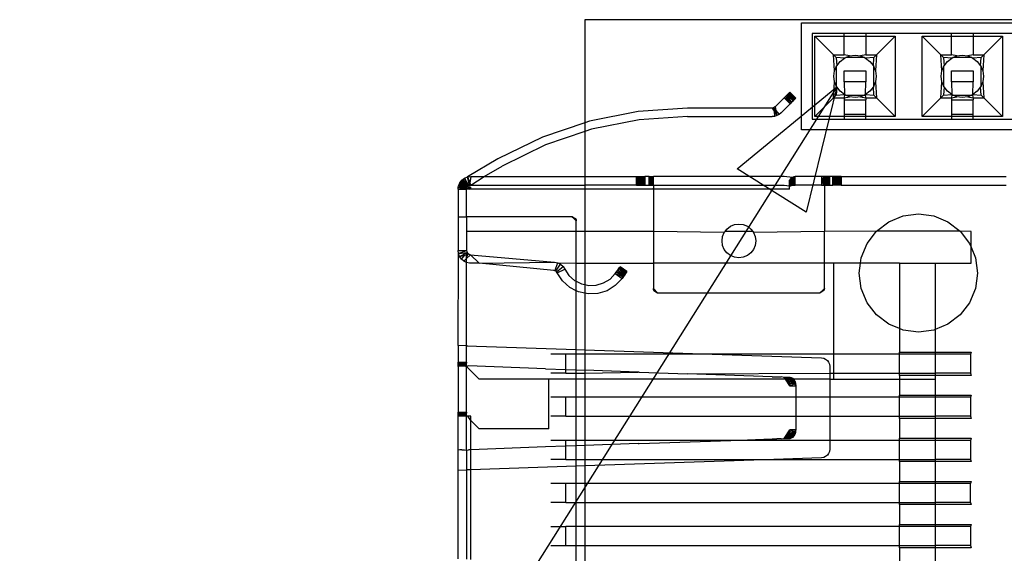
# Model space of a CAD drawing. Extents: x -270 to 272, y -152 to 146.
# Tile 12 of 256: x 3 to 27, y -91 to -79. Entities that reach past the tile are written whole.
import ezdxf

# ---------------------------------------------------------------- set-up
doc = ezdxf.new("R2010")
doc.units = 0
doc.layers.get('0').update_dxf_attribs({"linetype": 'CONTINUOUS'})

msp = doc.modelspace()

# ---------------------------------------------------------------- linework, layer by layer
for p, q in [((41.757, -78.512), (16.757, -78.512)), ((16.757, -78.512), (16.757, -80.949)), ((21.887, -78.582), (37.127, -78.582)), ((21.887, -81.122), (21.887, -78.582)), ((22.141, -78.836), (22.141, -80.868)), ((22.903, -78.836), (22.141, -78.836)), ((22.205, -80.804), (22.205, -78.899)), ((22.205, -78.899), (22.903, -78.899)), ((22.649, -79.344), (22.205, -78.899)), ((23.411, -78.836), (22.903, -78.836)), ((22.903, -78.899), (22.903, -78.836)), ((22.903, -79.344), (22.903, -78.899)), ((22.903, -78.899), (23.411, -78.899)), ((25.443, -78.836), (23.411, -78.836)), ((23.411, -78.836), (23.411, -78.899)), ((23.411, -78.899), (23.411, -79.344)), ((23.411, -78.899), (24.11, -78.899)), ((24.11, -78.899), (23.665, -79.344)), ((24.11, -78.899), (24.11, -80.804)), ((24.745, -80.804), (24.745, -78.899)), ((24.745, -78.899), (25.443, -78.899)), ((25.189, -79.344), (24.745, -78.899)), ((25.951, -78.836), (25.443, -78.836)), ((25.443, -78.899), (25.443, -78.836)), ((25.443, -79.344), (25.443, -78.899)), ((25.443, -78.899), (25.951, -78.899)), ((27.983, -78.836), (25.951, -78.836)), ((25.951, -78.836), (25.951, -78.899)), ((25.951, -78.899), (25.951, -79.344)), ((25.951, -78.899), (26.65, -78.899)), ((26.205, -79.344), (26.65, -78.899)), ((26.65, -78.899), (26.65, -80.804)), ((22.649, -79.344), (22.903, -79.344)), ((22.713, -79.407), (22.649, -79.344)), ((22.674, -79.722), (22.649, -79.344)), ((22.907, -79.419), (22.713, -79.407)), ((22.713, -79.407), (22.724, -79.602)), ((22.724, -79.602), (22.804, -79.498)), ((22.804, -79.498), (22.907, -79.419)), ((23.028, -79.369), (22.903, -79.344)), ((22.907, -79.419), (22.935, -79.407)), ((22.935, -79.407), (23.028, -79.369)), ((23.38, -79.407), (22.935, -79.407)), ((23.028, -79.369), (23.157, -79.352)), ((23.157, -79.352), (23.287, -79.369)), ((23.411, -79.344), (23.287, -79.369)), ((23.287, -79.369), (23.38, -79.407)), ((23.38, -79.407), (23.407, -79.419)), ((23.602, -79.407), (23.407, -79.419)), ((23.407, -79.419), (23.511, -79.498)), ((23.411, -79.344), (23.665, -79.344)), ((23.511, -79.498), (23.59, -79.602)), ((23.59, -79.602), (23.602, -79.407)), ((23.665, -79.344), (23.602, -79.407)), ((23.665, -79.344), (23.64, -79.722)), ((25.189, -79.344), (25.443, -79.344)), ((25.253, -79.407), (25.189, -79.344)), ((25.214, -79.722), (25.189, -79.344)), ((25.447, -79.419), (25.253, -79.407)), ((25.253, -79.407), (25.264, -79.602)), ((25.264, -79.602), (25.344, -79.498)), ((25.344, -79.498), (25.447, -79.419)), ((25.568, -79.369), (25.443, -79.344)), ((25.447, -79.419), (25.475, -79.407)), ((25.475, -79.407), (25.568, -79.369)), ((25.92, -79.407), (25.475, -79.407)), ((25.568, -79.369), (25.697, -79.352)), ((25.697, -79.352), (25.827, -79.369)), ((25.951, -79.344), (25.827, -79.369)), ((25.827, -79.369), (25.92, -79.407)), ((25.92, -79.407), (25.947, -79.419)), ((26.142, -79.407), (25.947, -79.419)), ((25.947, -79.419), (26.051, -79.498)), ((25.951, -79.344), (26.205, -79.344)), ((26.051, -79.498), (26.13, -79.602)), ((26.13, -79.602), (26.142, -79.407)), ((26.142, -79.407), (26.205, -79.344)), ((26.205, -79.344), (26.18, -79.722)), ((22.657, -79.852), (22.674, -79.722)), ((22.674, -79.722), (22.713, -79.629)), ((22.713, -79.629), (22.724, -79.602)), ((22.713, -79.629), (22.713, -80.074)), ((22.903, -79.725), (23.411, -79.725)), ((22.903, -79.979), (22.903, -79.725)), ((23.411, -79.725), (23.411, -79.979)), ((23.59, -79.602), (23.602, -79.629)), ((23.602, -79.629), (23.64, -79.722)), ((23.602, -80.074), (23.602, -79.629)), ((23.64, -79.722), (23.657, -79.852)), ((25.197, -79.852), (25.214, -79.722)), ((25.214, -79.722), (25.253, -79.629)), ((25.253, -79.629), (25.264, -79.602)), ((25.253, -79.629), (25.253, -80.074)), ((25.443, -79.979), (25.443, -79.725)), ((25.443, -79.725), (25.951, -79.725)), ((25.951, -79.725), (25.951, -79.979)), ((26.13, -79.602), (26.142, -79.629)), ((26.142, -79.629), (26.18, -79.722)), ((26.142, -80.074), (26.142, -79.629)), ((26.18, -79.722), (26.197, -79.852)), ((22.674, -79.981), (22.657, -79.852)), ((23.657, -79.852), (23.64, -79.981)), ((25.214, -79.981), (25.197, -79.852)), ((26.197, -79.852), (26.18, -79.981)), ((22.724, -80.102), (-4.416, -123.233)), ((22.649, -80.36), (22.674, -79.981)), ((22.713, -80.074), (22.674, -79.981)), ((22.724, -80.102), (22.713, -80.074)), ((22.724, -80.102), (22.713, -80.296)), ((22.804, -80.205), (22.724, -80.102)), ((23.411, -79.979), (22.903, -79.979)), ((22.903, -79.979), (22.907, -80.285)), ((23.407, -80.285), (23.411, -79.979)), ((23.59, -80.102), (23.511, -80.205)), ((23.602, -80.074), (23.59, -80.102)), ((23.602, -80.296), (23.59, -80.102)), ((23.64, -79.981), (23.602, -80.074)), ((23.64, -79.981), (23.665, -80.36)), ((25.189, -80.36), (25.214, -79.981)), ((25.253, -80.074), (25.214, -79.981)), ((25.264, -80.102), (25.253, -80.074)), ((25.264, -80.102), (25.253, -80.296)), ((25.344, -80.205), (25.264, -80.102)), ((25.951, -79.979), (25.443, -79.979)), ((25.443, -79.979), (25.447, -80.285)), ((25.947, -80.285), (25.951, -79.979)), ((26.13, -80.102), (26.051, -80.205)), ((26.142, -80.074), (26.13, -80.102)), ((26.142, -80.296), (26.13, -80.102)), ((26.18, -79.981), (26.142, -80.074)), ((26.18, -79.981), (26.205, -80.36)), ((21.262, -80.577), (21.479, -80.36)), ((21.616, -80.224), (21.479, -80.36)), ((21.479, -80.36), (21.515, -80.324)), ((21.515, -80.324), (21.479, -80.36)), ((21.515, -80.324), (21.479, -80.36)), ((21.479, -80.36), (21.515, -80.324)), ((21.621, -80.502), (21.479, -80.36)), ((21.656, -80.466), (21.479, -80.36)), ((21.656, -80.466), (21.479, -80.36)), ((21.515, -80.324), (21.548, -80.291)), ((21.548, -80.291), (21.515, -80.324)), ((21.548, -80.291), (21.515, -80.324)), ((21.515, -80.324), (21.548, -80.291)), ((21.656, -80.466), (21.515, -80.324)), ((21.621, -80.502), (21.515, -80.324)), ((21.656, -80.466), (21.515, -80.324)), ((21.656, -80.466), (21.515, -80.324)), ((21.656, -80.466), (21.515, -80.324)), ((21.621, -80.502), (21.515, -80.324)), ((21.548, -80.291), (21.576, -80.263)), ((21.576, -80.263), (21.548, -80.291)), ((21.576, -80.263), (21.548, -80.291)), ((21.548, -80.291), (21.576, -80.263)), ((21.718, -80.405), (21.548, -80.291)), ((21.689, -80.433), (21.548, -80.291)), ((21.656, -80.466), (21.548, -80.291)), ((21.656, -80.466), (21.548, -80.291)), ((21.689, -80.433), (21.548, -80.291)), ((21.718, -80.405), (21.548, -80.291)), ((21.656, -80.466), (21.548, -80.291)), ((21.689, -80.433), (21.548, -80.291)), ((21.718, -80.405), (21.548, -80.291)), ((21.718, -80.405), (21.548, -80.291)), ((21.689, -80.433), (21.548, -80.291)), ((21.656, -80.466), (21.548, -80.291)), ((21.576, -80.263), (21.598, -80.242)), ((21.598, -80.242), (21.576, -80.263)), ((21.598, -80.242), (21.576, -80.263)), ((21.576, -80.263), (21.598, -80.242)), ((21.718, -80.405), (21.576, -80.263)), ((21.718, -80.405), (21.576, -80.263)), ((21.739, -80.383), (21.576, -80.263)), ((21.718, -80.405), (21.576, -80.263)), ((21.739, -80.383), (21.576, -80.263)), ((21.718, -80.405), (21.576, -80.263)), ((21.739, -80.383), (21.598, -80.242)), ((21.718, -80.405), (21.598, -80.242)), ((21.739, -80.383), (21.598, -80.242)), ((21.739, -80.383), (21.598, -80.242)), ((21.739, -80.383), (21.598, -80.242)), ((21.718, -80.405), (21.598, -80.242)), ((21.757, -80.365), (21.611, -80.228)), ((21.753, -80.37), (21.611, -80.228)), ((21.739, -80.383), (21.611, -80.228)), ((21.739, -80.383), (21.611, -80.228)), ((21.753, -80.37), (21.611, -80.228)), ((21.757, -80.365), (21.611, -80.228)), ((21.739, -80.383), (21.611, -80.228)), ((21.753, -80.37), (21.611, -80.228)), ((21.757, -80.365), (21.611, -80.228)), ((21.757, -80.365), (21.611, -80.228)), ((21.753, -80.37), (21.611, -80.228)), ((21.739, -80.383), (21.611, -80.228)), ((21.616, -80.224), (21.757, -80.365)), ((21.621, -80.502), (21.757, -80.365)), ((21.718, -80.405), (21.689, -80.433)), ((21.689, -80.433), (21.718, -80.405)), ((21.689, -80.433), (21.718, -80.405)), ((21.718, -80.405), (21.689, -80.433)), ((21.739, -80.383), (21.718, -80.405)), ((21.718, -80.405), (21.739, -80.383)), ((21.718, -80.405), (21.739, -80.383)), ((21.739, -80.383), (21.718, -80.405)), ((22.205, -80.804), (22.649, -80.36)), ((22.649, -80.36), (22.713, -80.296)), ((22.649, -80.36), (22.903, -80.36)), ((22.713, -80.296), (22.907, -80.285)), ((22.907, -80.285), (22.804, -80.205)), ((22.907, -80.285), (22.903, -80.36)), ((22.903, -80.36), (23.028, -80.335)), ((22.903, -80.36), (22.903, -80.41)), ((22.903, -80.41), (23.411, -80.41)), ((22.903, -80.41), (22.903, -80.752)), ((22.935, -80.296), (22.907, -80.285)), ((23.028, -80.335), (22.935, -80.296)), ((22.935, -80.296), (23.38, -80.296)), ((23.157, -80.352), (23.028, -80.335)), ((23.287, -80.335), (23.157, -80.352)), ((23.38, -80.296), (23.287, -80.335)), ((23.287, -80.335), (23.411, -80.36)), ((23.407, -80.285), (23.38, -80.296)), ((23.511, -80.205), (23.407, -80.285)), ((23.411, -80.36), (23.407, -80.285)), ((23.407, -80.285), (23.602, -80.296)), ((23.411, -80.36), (23.411, -80.41)), ((23.411, -80.36), (23.665, -80.36)), ((23.411, -80.752), (23.411, -80.41)), ((23.602, -80.296), (23.665, -80.36)), ((23.665, -80.36), (24.11, -80.804)), ((24.745, -80.804), (25.189, -80.36)), ((25.189, -80.36), (25.253, -80.296)), ((25.189, -80.36), (25.443, -80.36)), ((25.253, -80.296), (25.447, -80.285)), ((25.447, -80.285), (25.344, -80.205)), ((25.447, -80.285), (25.443, -80.36)), ((25.443, -80.36), (25.568, -80.335)), ((25.443, -80.36), (25.443, -80.41)), ((25.443, -80.41), (25.951, -80.41)), ((25.443, -80.41), (25.443, -80.752)), ((25.475, -80.296), (25.447, -80.285)), ((25.568, -80.335), (25.475, -80.296)), ((25.475, -80.296), (25.92, -80.296)), ((25.697, -80.352), (25.568, -80.335)), ((25.827, -80.335), (25.697, -80.352)), ((25.92, -80.296), (25.827, -80.335)), ((25.827, -80.335), (25.951, -80.36)), ((25.947, -80.285), (25.92, -80.296)), ((26.051, -80.205), (25.947, -80.285)), ((25.951, -80.36), (25.947, -80.285)), ((25.947, -80.285), (26.142, -80.296)), ((25.951, -80.36), (25.951, -80.41)), ((25.951, -80.36), (26.205, -80.36)), ((25.951, -80.752), (25.951, -80.41)), ((26.205, -80.36), (26.142, -80.296)), ((26.65, -80.804), (26.205, -80.36)), ((19.192, -80.606), (18.02, -80.683)), ((21.192, -80.606), (19.192, -80.606)), ((21.23, -80.599), (21.192, -80.606)), ((21.192, -80.606), (21.238, -80.678)), ((21.262, -80.577), (21.23, -80.599)), ((21.23, -80.599), (21.238, -80.678)), ((21.23, -80.599), (21.28, -80.66)), ((21.23, -80.599), (21.306, -80.783)), ((21.23, -80.599), (21.306, -80.783)), ((21.262, -80.577), (21.28, -80.66)), ((21.28, -80.66), (21.306, -80.783)), ((21.28, -80.66), (21.358, -80.756)), ((21.404, -80.718), (21.621, -80.502)), ((21.656, -80.466), (21.621, -80.502)), ((21.621, -80.502), (21.656, -80.466)), ((21.621, -80.502), (21.656, -80.466)), ((21.656, -80.466), (21.621, -80.502)), ((21.689, -80.433), (21.656, -80.466)), ((21.656, -80.466), (21.689, -80.433)), ((21.656, -80.466), (21.689, -80.433)), ((21.689, -80.433), (21.656, -80.466)), ((18.02, -80.683), (16.868, -80.912)), ((18.046, -80.881), (16.919, -81.105)), ((19.192, -80.806), (18.046, -80.881)), ((19.192, -80.806), (21.192, -80.806)), ((21.25, -80.8), (21.192, -80.806)), ((21.238, -80.678), (21.306, -80.783)), ((21.238, -80.678), (21.25, -80.8)), ((21.306, -80.783), (21.25, -80.8)), ((21.358, -80.756), (21.306, -80.783)), ((21.404, -80.718), (21.358, -80.756)), ((22.141, -80.868), (22.903, -80.868)), ((22.903, -80.804), (22.205, -80.804)), ((23.411, -80.752), (22.903, -80.752)), ((22.903, -80.752), (22.903, -80.804)), ((22.903, -80.804), (22.903, -80.868)), ((23.411, -80.804), (22.903, -80.804)), ((22.903, -80.868), (23.411, -80.868)), ((23.411, -80.804), (23.411, -80.752)), ((23.411, -80.868), (23.411, -80.804)), ((24.11, -80.804), (23.411, -80.804)), ((23.411, -80.868), (25.443, -80.868)), ((25.443, -80.804), (24.745, -80.804)), ((25.951, -80.752), (25.443, -80.752)), ((25.443, -80.752), (25.443, -80.804)), ((25.443, -80.804), (25.443, -80.868)), ((25.951, -80.804), (25.443, -80.804)), ((25.443, -80.868), (25.951, -80.868)), ((25.951, -80.804), (25.951, -80.752)), ((25.951, -80.868), (25.951, -80.804)), ((26.65, -80.804), (25.951, -80.804)), ((25.951, -80.868), (27.983, -80.868)), ((16.757, -80.949), (15.755, -81.288)), ((16.868, -80.912), (16.757, -80.949)), ((16.757, -80.949), (16.757, -81.16)), ((16.919, -81.105), (16.757, -81.16)), ((37.127, -81.122), (21.887, -81.122)), ((15.755, -81.288), (14.701, -81.807)), ((16.757, -81.16), (15.831, -81.473)), ((16.757, -81.16), (16.757, -82.224)), ((15.831, -81.473), (14.801, -81.98)), ((14.701, -81.807), (13.98, -82.234)), ((14.378, -82.224), (14.801, -81.98)), ((13.845, -82.311), (13.875, -82.286)), ((13.875, -82.286), (13.908, -82.264)), ((13.987, -82.453), (13.875, -82.285)), ((14.008, -82.437), (13.875, -82.285)), ((14.008, -82.437), (13.875, -82.285)), ((13.987, -82.453), (13.875, -82.285)), ((14.008, -82.437), (13.875, -82.286)), ((14.008, -82.437), (13.875, -82.286)), ((13.908, -82.264), (13.98, -82.234)), ((13.908, -82.264), (14.007, -82.437)), ((13.98, -82.234), (14.057, -82.224)), ((13.98, -82.234), (14.038, -82.376)), ((14.032, -82.427), (13.98, -82.234)), ((14.057, -82.224), (14.038, -82.376)), ((14.057, -82.224), (14.378, -82.224)), ((14.057, -82.424), (14.378, -82.224)), ((14.378, -82.224), (16.757, -82.224)), ((16.757, -82.224), (17.982, -82.224)), ((16.757, -82.224), (16.757, -82.424)), ((17.982, -82.424), (17.982, -82.224)), ((17.982, -82.224), (18.182, -82.224)), ((17.982, -82.224), (18.008, -82.224)), ((18.008, -82.224), (17.982, -82.424)), ((18.008, -82.224), (18.008, -82.424)), ((18.008, -82.224), (18.032, -82.424)), ((18.032, -82.224), (18.032, -82.424)), ((18.053, -82.224), (18.032, -82.424)), ((18.053, -82.224), (18.053, -82.424)), ((18.069, -82.224), (18.053, -82.424)), ((18.069, -82.224), (18.069, -82.424)), ((18.079, -82.224), (18.069, -82.424)), ((18.079, -82.224), (18.079, -82.424)), ((18.086, -82.224), (18.086, -82.424)), ((18.096, -82.224), (18.086, -82.424)), ((18.096, -82.224), (18.096, -82.424)), ((18.112, -82.224), (18.096, -82.424)), ((18.112, -82.224), (18.112, -82.424)), ((18.132, -82.224), (18.112, -82.424)), ((18.132, -82.224), (18.132, -82.424)), ((18.132, -82.224), (18.157, -82.424)), ((18.157, -82.224), (18.157, -82.424)), ((18.182, -82.224), (18.157, -82.424)), ((18.182, -82.224), (18.182, -82.424)), ((18.282, -82.224), (18.182, -82.224)), ((18.282, -82.424), (18.282, -82.224)), ((18.282, -82.224), (18.382, -82.224)), ((18.308, -82.224), (18.282, -82.424)), ((18.308, -82.224), (18.308, -82.424)), ((18.332, -82.224), (18.308, -82.424)), ((18.332, -82.224), (18.332, -82.424)), ((18.332, -82.224), (18.353, -82.424)), ((18.353, -82.224), (18.353, -82.424)), ((18.369, -82.224), (18.353, -82.424)), ((18.369, -82.224), (18.369, -82.424)), ((18.379, -82.224), (18.369, -82.424)), ((18.379, -82.224), (18.379, -82.424)), ((21.477, -82.224), (18.382, -82.224)), ((18.382, -82.424), (18.382, -82.224)), ((21.673, -82.247), (21.477, -82.224)), ((21.64, -82.274), (21.607, -82.311)), ((21.607, -82.382), (21.64, -82.274)), ((21.673, -82.247), (21.64, -82.274)), ((21.64, -82.357), (21.673, -82.247)), ((21.64, -82.274), (21.64, -82.357)), ((21.738, -82.224), (21.673, -82.247)), ((21.705, -82.229), (21.673, -82.247)), ((21.705, -82.327), (21.673, -82.247)), ((21.673, -82.339), (21.673, -82.247)), ((21.738, -82.224), (21.705, -82.229)), ((21.738, -82.324), (21.705, -82.229)), ((21.705, -82.327), (21.705, -82.229)), ((22.364, -82.224), (21.738, -82.224)), ((21.738, -82.424), (21.738, -82.224)), ((22.364, -82.224), (22.364, -82.424)), ((22.415, -82.224), (22.364, -82.224)), ((22.364, -82.424), (22.415, -82.224)), ((22.415, -82.424), (22.364, -82.224)), ((22.415, -82.424), (22.364, -82.224)), ((22.364, -82.424), (22.415, -82.224)), ((22.432, -82.264), (22.415, -82.224)), ((22.532, -82.224), (22.415, -82.224)), ((22.415, -82.424), (22.415, -82.224)), ((22.461, -82.424), (22.415, -82.224)), ((22.415, -82.424), (22.461, -82.224)), ((22.415, -82.424), (22.415, -82.224)), ((22.415, -82.424), (22.461, -82.224)), ((22.415, -82.424), (22.415, -82.224)), ((22.415, -82.424), (22.415, -82.224)), ((22.461, -82.424), (22.415, -82.224)), ((22.432, -82.374), (22.432, -82.264)), ((22.436, -82.224), (22.436, -82.424)), ((22.436, -82.224), (22.446, -82.424)), ((22.446, -82.224), (22.446, -82.424)), ((22.462, -82.224), (22.446, -82.424)), ((22.461, -82.424), (22.461, -82.224)), ((22.501, -82.424), (22.461, -82.224)), ((22.461, -82.424), (22.501, -82.224)), ((22.461, -82.424), (22.461, -82.224)), ((22.461, -82.424), (22.501, -82.224)), ((22.461, -82.424), (22.461, -82.224)), ((22.461, -82.424), (22.461, -82.224)), ((22.501, -82.424), (22.461, -82.224)), ((22.462, -82.224), (22.462, -82.424)), ((22.482, -82.224), (22.462, -82.424)), ((22.482, -82.224), (22.482, -82.424)), ((22.507, -82.224), (22.482, -82.424)), ((22.501, -82.424), (22.501, -82.224)), ((22.532, -82.424), (22.501, -82.224)), ((22.501, -82.424), (22.532, -82.224)), ((22.501, -82.424), (22.501, -82.224)), ((22.501, -82.424), (22.532, -82.224)), ((22.501, -82.424), (22.501, -82.224)), ((22.501, -82.424), (22.501, -82.224)), ((22.532, -82.424), (22.501, -82.224)), ((22.507, -82.224), (22.507, -82.424)), ((22.507, -82.224), (22.532, -82.424)), ((22.532, -82.224), (22.532, -82.424)), ((22.557, -82.224), (22.532, -82.224)), ((22.532, -82.424), (22.532, -82.224)), ((22.551, -82.424), (22.532, -82.224)), ((22.532, -82.424), (22.551, -82.224)), ((22.532, -82.424), (22.532, -82.224)), ((22.532, -82.424), (22.551, -82.224)), ((22.532, -82.424), (22.532, -82.224)), ((22.532, -82.424), (22.532, -82.224)), ((22.551, -82.424), (22.532, -82.224)), ((22.551, -82.424), (22.551, -82.224)), ((22.551, -82.424), (22.557, -82.224)), ((22.557, -82.424), (22.551, -82.224)), ((22.551, -82.424), (22.551, -82.224)), ((22.557, -82.424), (22.551, -82.224)), ((22.551, -82.424), (22.551, -82.224)), ((22.551, -82.424), (22.551, -82.224)), ((22.551, -82.424), (22.557, -82.224)), ((22.557, -82.424), (22.557, -82.224)), ((22.632, -82.224), (22.557, -82.224)), ((22.632, -82.424), (22.632, -82.224)), ((22.832, -82.224), (22.632, -82.224)), ((22.658, -82.224), (22.632, -82.424)), ((22.658, -82.224), (22.658, -82.424)), ((22.658, -82.224), (22.682, -82.424)), ((22.682, -82.224), (22.682, -82.424)), ((22.703, -82.224), (22.682, -82.424)), ((22.703, -82.224), (22.703, -82.424)), ((22.719, -82.224), (22.703, -82.424)), ((22.719, -82.224), (22.719, -82.424)), ((22.729, -82.224), (22.719, -82.424)), ((22.729, -82.224), (22.729, -82.424)), ((22.746, -82.224), (22.736, -82.424)), ((22.736, -82.224), (22.736, -82.424)), ((22.746, -82.224), (22.746, -82.424)), ((22.746, -82.224), (22.762, -82.424)), ((22.762, -82.224), (22.762, -82.424)), ((22.782, -82.224), (22.762, -82.424)), ((22.782, -82.224), (22.782, -82.424)), ((22.807, -82.224), (22.782, -82.424)), ((22.807, -82.224), (22.807, -82.424)), ((22.807, -82.224), (22.832, -82.424)), ((22.807, -82.224), (22.832, -82.224)), ((22.832, -82.224), (22.832, -82.424)), ((22.832, -82.224), (26.732, -82.224)), ((13.757, -82.524), (13.76, -82.484)), ((13.757, -82.524), (13.757, -83.174)), ((13.757, -82.524), (13.907, -82.524)), ((13.76, -82.484), (13.768, -82.446)), ((13.957, -82.524), (13.76, -82.484)), ((13.957, -82.524), (13.76, -82.484)), ((13.76, -82.484), (13.957, -82.524)), ((13.957, -82.524), (13.76, -82.484)), ((13.957, -82.524), (13.76, -82.484)), ((13.957, -82.524), (13.76, -82.484)), ((13.76, -82.484), (13.957, -82.524)), ((13.957, -82.524), (13.76, -82.484)), ((13.768, -82.446), (13.78, -82.409)), ((13.768, -82.446), (13.961, -82.498)), ((13.768, -82.446), (13.907, -82.524)), ((13.957, -82.524), (13.768, -82.446)), ((13.957, -82.524), (13.768, -82.446)), ((13.768, -82.446), (13.961, -82.498)), ((13.768, -82.446), (13.957, -82.524)), ((13.965, -82.485), (13.768, -82.446)), ((13.957, -82.524), (13.768, -82.446)), ((13.957, -82.524), (13.768, -82.446)), ((13.957, -82.524), (13.768, -82.446)), ((13.768, -82.446), (13.965, -82.485)), ((13.768, -82.446), (13.957, -82.524)), ((13.961, -82.498), (13.768, -82.446)), ((13.957, -82.524), (13.768, -82.446)), ((13.78, -82.409), (13.798, -82.374)), ((13.78, -82.409), (13.971, -82.474)), ((13.78, -82.409), (13.961, -82.498)), ((13.965, -82.485), (13.78, -82.409)), ((13.78, -82.409), (13.965, -82.485)), ((13.961, -82.498), (13.78, -82.409)), ((13.798, -82.374), (13.819, -82.341)), ((13.939, -82.433), (13.798, -82.374)), ((13.971, -82.474), (13.798, -82.374)), ((13.798, -82.374), (13.971, -82.474)), ((13.965, -82.485), (13.798, -82.374)), ((13.971, -82.474), (13.798, -82.374)), ((13.798, -82.374), (13.965, -82.485)), ((13.971, -82.474), (13.798, -82.374)), ((13.961, -82.498), (13.798, -82.374)), ((13.971, -82.474), (13.799, -82.374)), ((13.971, -82.474), (13.799, -82.374)), ((13.819, -82.341), (13.845, -82.311)), ((13.819, -82.341), (13.987, -82.453)), ((13.819, -82.341), (13.971, -82.474)), ((13.987, -82.453), (13.819, -82.341)), ((13.965, -82.485), (13.819, -82.341)), ((13.819, -82.341), (13.987, -82.453)), ((13.819, -82.341), (13.965, -82.485)), ((13.971, -82.474), (13.819, -82.341)), ((13.939, -82.433), (13.845, -82.311)), ((13.971, -82.474), (13.845, -82.311)), ((14.008, -82.437), (13.845, -82.312)), ((14.008, -82.437), (13.845, -82.312)), ((13.907, -82.524), (13.957, -82.524)), ((13.987, -82.453), (13.939, -82.433)), ((13.971, -82.474), (13.939, -82.433)), ((13.957, -82.524), (13.961, -82.498)), ((13.957, -83.174), (13.957, -82.524)), ((13.987, -82.524), (13.957, -82.524)), ((14.057, -82.524), (13.957, -82.524)), ((13.987, -82.453), (13.961, -82.498)), ((13.961, -82.498), (13.971, -82.474)), ((13.971, -82.474), (13.987, -82.453)), ((13.987, -82.453), (14.007, -82.437)), ((14.034, -82.464), (14, -82.495)), ((14, -82.495), (14.034, -82.464)), ((14, -82.495), (14.032, -82.524)), ((14, -82.495), (14.057, -82.498)), ((14, -82.495), (14.032, -82.524)), ((14.007, -82.437), (14.057, -82.424)), ((14.007, -82.437), (14.032, -82.427)), ((14.038, -82.376), (14.032, -82.427)), ((14.032, -82.427), (14.057, -82.424)), ((14.032, -82.524), (14.034, -82.464)), ((14.032, -82.524), (14.057, -82.498)), ((14.057, -82.498), (14.032, -82.524)), ((14.034, -82.464), (14.057, -82.498)), ((14.034, -82.464), (14.057, -82.498)), ((14.038, -82.376), (14.057, -82.424)), ((14.057, -82.424), (16.757, -82.424)), ((14.057, -82.524), (14.057, -82.498)), ((16.757, -82.524), (14.057, -82.524)), ((17.982, -82.424), (16.757, -82.424)), ((16.757, -82.424), (16.757, -82.524)), ((18.382, -82.524), (16.757, -82.524)), ((16.757, -82.524), (16.757, -83.524)), ((17.982, -82.424), (18.182, -82.424)), ((18.008, -82.424), (17.982, -82.424)), ((18.182, -82.424), (18.282, -82.424)), ((18.282, -82.424), (18.382, -82.424)), ((18.382, -82.424), (18.382, -82.498)), ((18.382, -82.424), (21.477, -82.424)), ((18.382, -82.424), (18.382, -82.453)), ((18.382, -82.453), (18.382, -82.498)), ((18.382, -82.453), (18.382, -82.524)), ((18.382, -82.524), (18.382, -82.498)), ((21.607, -82.524), (18.382, -82.524)), ((18.382, -82.524), (18.382, -83.524)), ((21.477, -82.424), (21.607, -82.446)), ((21.607, -82.446), (21.607, -82.311)), ((21.607, -82.311), (21.607, -82.382)), ((21.607, -82.453), (21.64, -82.357)), ((21.607, -82.382), (21.64, -82.357)), ((21.607, -82.382), (21.607, -82.453)), ((21.607, -82.446), (21.64, -82.44)), ((21.607, -82.524), (21.607, -82.446)), ((21.673, -82.339), (21.64, -82.357)), ((21.673, -82.339), (21.64, -82.44)), ((21.64, -82.44), (21.64, -82.357)), ((21.64, -82.44), (21.673, -82.431)), ((21.705, -82.327), (21.673, -82.339)), ((21.705, -82.425), (21.673, -82.339)), ((21.673, -82.431), (21.673, -82.339)), ((21.673, -82.431), (21.705, -82.425)), ((21.738, -82.324), (21.705, -82.327)), ((21.738, -82.424), (21.705, -82.327)), ((21.705, -82.425), (21.705, -82.327)), ((21.705, -82.425), (21.738, -82.424)), ((22.364, -82.424), (21.738, -82.424)), ((22.364, -82.424), (22.415, -82.424)), ((22.432, -82.446), (22.364, -82.424)), ((22.432, -82.374), (22.415, -82.424)), ((22.415, -82.424), (22.461, -82.424)), ((22.415, -82.424), (22.432, -82.446)), ((22.432, -82.446), (22.432, -82.374)), ((22.461, -82.424), (22.432, -82.446)), ((22.432, -82.446), (22.432, -83.524)), ((22.461, -82.424), (22.532, -82.424)), ((22.532, -82.424), (22.557, -82.424)), ((22.557, -82.424), (22.632, -82.424)), ((22.832, -82.424), (22.632, -82.424)), ((22.832, -82.424), (22.807, -82.424)), ((22.832, -82.424), (26.732, -82.424)), ((13.757, -83.174), (13.757, -83.974)), ((13.757, -83.174), (13.957, -83.174)), ((13.957, -83.174), (13.957, -83.524)), ((16.457, -83.174), (13.957, -83.174)), ((16.557, -83.274), (16.457, -83.174)), ((16.554, -83.248), (16.457, -83.174)), ((16.544, -83.224), (16.457, -83.174)), ((16.457, -83.174), (16.554, -83.248)), ((16.457, -83.174), (16.544, -83.224)), ((16.544, -83.224), (16.554, -83.248)), ((16.554, -83.248), (16.544, -83.224)), ((23.957, -83.296), (24.295, -83.156)), ((24.295, -83.156), (24.657, -83.109)), ((24.657, -83.109), (25.02, -83.156)), ((25.02, -83.156), (25.357, -83.296)), ((16.554, -83.248), (16.557, -83.274)), ((16.557, -83.274), (16.554, -83.248)), ((16.557, -83.524), (16.557, -83.274)), ((20.125, -83.466), (20.207, -83.402)), ((20.207, -83.402), (20.304, -83.362)), ((20.304, -83.362), (20.407, -83.349)), ((20.407, -83.349), (20.511, -83.362)), ((20.511, -83.362), (20.607, -83.402)), ((20.607, -83.402), (20.69, -83.466)), ((23.667, -83.519), (23.957, -83.296)), ((25.357, -83.296), (25.647, -83.519)), ((13.957, -83.524), (13.957, -83.974)), ((16.557, -83.524), (13.957, -83.524)), ((16.757, -83.524), (16.557, -83.524)), ((16.557, -84.274), (16.557, -83.524)), ((18.382, -83.524), (16.757, -83.524)), ((16.757, -83.524), (16.757, -84.274)), ((18.382, -83.524), (18.382, -84.274)), ((20.061, -83.549), (18.382, -83.524)), ((20.007, -83.749), (20.021, -83.645)), ((20.021, -83.645), (20.061, -83.549)), ((20.061, -83.549), (20.08, -83.524)), ((20.08, -83.524), (20.125, -83.466)), ((20.735, -83.524), (20.08, -83.524)), ((20.69, -83.466), (20.735, -83.524)), ((20.735, -83.524), (20.754, -83.549)), ((22.432, -83.524), (20.754, -83.549)), ((20.754, -83.549), (20.794, -83.645)), ((20.794, -83.645), (20.807, -83.749)), ((23.667, -83.519), (22.432, -83.524)), ((22.432, -84.274), (22.432, -83.524)), ((23.445, -83.809), (23.667, -83.519)), ((25.647, -83.519), (23.667, -83.519)), ((25.647, -83.519), (25.87, -83.809)), ((25.907, -83.524), (25.647, -83.519)), ((25.907, -83.899), (25.907, -83.524)), ((20.021, -83.852), (20.007, -83.749)), ((20.061, -83.949), (20.021, -83.852)), ((20.794, -83.852), (20.754, -83.949)), ((20.807, -83.749), (20.794, -83.852)), ((23.305, -84.146), (23.445, -83.809)), ((25.87, -83.809), (25.907, -83.899)), ((25.907, -84.274), (25.907, -83.899)), ((25.907, -83.899), (26.01, -84.146)), ((13.757, -83.974), (13.957, -83.974)), ((13.767, -84.047), (13.757, -83.974)), ((13.757, -86.224), (13.767, -84.047)), ((13.767, -84.047), (13.957, -83.974)), ((13.767, -84.047), (13.969, -84.021)), ((13.793, -84.116), (13.767, -84.047)), ((13.793, -84.116), (13.969, -84.021)), ((13.793, -84.116), (13.918, -84.081)), ((13.836, -84.176), (13.793, -84.116)), ((13.836, -84.176), (13.918, -84.081)), ((13.893, -84.224), (13.957, -84.161)), ((13.918, -84.081), (13.957, -84.07)), ((13.957, -83.974), (13.969, -84.021)), ((13.957, -84.07), (13.969, -84.021)), ((13.957, -84.07), (14.002, -84.057)), ((13.957, -84.126), (14.002, -84.057)), ((13.957, -84.126), (13.957, -84.07)), ((13.957, -84.161), (14.049, -84.073)), ((13.957, -84.161), (13.957, -84.126)), ((13.959, -84.257), (13.957, -84.161)), ((13.969, -84.021), (14.002, -84.057)), ((14.002, -84.057), (14.049, -84.073)), ((14.049, -84.073), (16.041, -84.247)), ((14.257, -84.274), (14.049, -84.073)), ((20.125, -84.031), (20.061, -83.949)), ((20.207, -84.095), (20.125, -84.031)), ((20.304, -84.135), (20.207, -84.095)), ((20.407, -84.149), (20.304, -84.135)), ((20.511, -84.135), (20.407, -84.149)), ((20.607, -84.095), (20.511, -84.135)), ((20.69, -84.031), (20.607, -84.095)), ((20.754, -83.949), (20.69, -84.031)), ((23.288, -84.274), (23.305, -84.146)), ((26.01, -84.146), (26.057, -84.509)), ((13.893, -84.224), (13.836, -84.176)), ((13.959, -84.257), (13.893, -84.224)), ((13.957, -86.23), (13.959, -84.257)), ((14.031, -84.272), (13.959, -84.257)), ((14.257, -84.274), (14.031, -84.272)), ((14.257, -84.274), (16.041, -84.247)), ((16.024, -84.447), (14.257, -84.274)), ((16.041, -84.247), (16.116, -84.264)), ((16.049, -84.452), (16.116, -84.264)), ((16.071, -84.464), (16.185, -84.299)), ((16.091, -84.481), (16.242, -84.35)), ((16.116, -84.264), (16.185, -84.299)), ((16.116, -84.264), (16.557, -84.274)), ((16.185, -84.299), (16.242, -84.35)), ((16.242, -84.35), (16.284, -84.414)), ((16.557, -84.274), (16.757, -84.274)), ((16.557, -84.704), (16.557, -84.274)), ((16.757, -84.274), (18.382, -84.274)), ((16.757, -84.274), (16.757, -84.782)), ((17.596, -84.357), (17.478, -84.519)), ((17.58, -84.379), (17.561, -84.404)), ((17.561, -84.404), (17.58, -84.379)), ((17.58, -84.379), (17.753, -84.481)), ((17.58, -84.379), (17.742, -84.497)), ((17.58, -84.379), (17.723, -84.522)), ((17.58, -84.379), (17.742, -84.497)), ((17.58, -84.379), (17.753, -84.481)), ((17.592, -84.363), (17.753, -84.481)), ((17.592, -84.363), (17.753, -84.481)), ((17.757, -84.475), (17.596, -84.357)), ((17.596, -84.357), (17.753, -84.481)), ((17.596, -84.357), (17.753, -84.481)), ((18.382, -84.274), (18.382, -84.874)), ((22.432, -84.274), (18.382, -84.274)), ((22.432, -84.874), (22.432, -84.274)), ((22.657, -84.274), (22.432, -84.274)), ((22.657, -86.429), (22.657, -84.274)), ((23.288, -84.274), (22.657, -84.274)), ((23.257, -84.509), (23.288, -84.274)), ((24.207, -84.274), (23.288, -84.274)), ((24.207, -84.274), (25.057, -84.274)), ((24.207, -84.274), (24.207, -85.824)), ((25.057, -84.274), (25.907, -84.274)), ((25.057, -84.274), (25.057, -85.845)), ((16.049, -84.452), (16.024, -84.447)), ((16.071, -84.464), (16.049, -84.452)), ((16.091, -84.481), (16.071, -84.464)), ((16.105, -84.502), (16.091, -84.481)), ((16.105, -84.502), (16.284, -84.414)), ((16.232, -84.694), (16.105, -84.502)), ((16.284, -84.414), (16.383, -84.564)), ((16.383, -84.564), (16.517, -84.683)), ((17.355, -84.649), (17.478, -84.519)), ((17.508, -84.477), (17.478, -84.519)), ((17.478, -84.519), (17.508, -84.477)), ((17.478, -84.519), (17.639, -84.637)), ((17.478, -84.519), (17.67, -84.595)), ((17.478, -84.519), (17.67, -84.595)), ((17.537, -84.438), (17.508, -84.477)), ((17.508, -84.477), (17.537, -84.438)), ((17.508, -84.477), (17.698, -84.556)), ((17.508, -84.477), (17.67, -84.595)), ((17.508, -84.477), (17.67, -84.595)), ((17.561, -84.404), (17.537, -84.438)), ((17.537, -84.438), (17.561, -84.404)), ((17.537, -84.438), (17.698, -84.556)), ((17.537, -84.438), (17.67, -84.595)), ((17.537, -84.438), (17.698, -84.556)), ((17.561, -84.404), (17.742, -84.497)), ((17.561, -84.404), (17.723, -84.522)), ((17.561, -84.404), (17.698, -84.556)), ((17.561, -84.404), (17.698, -84.556)), ((17.561, -84.404), (17.723, -84.522)), ((17.757, -84.475), (17.639, -84.637)), ((17.639, -84.637), (17.67, -84.595)), ((17.67, -84.595), (17.639, -84.637)), ((17.67, -84.595), (17.698, -84.556)), ((17.698, -84.556), (17.67, -84.595)), ((17.698, -84.556), (17.723, -84.522)), ((17.723, -84.522), (17.698, -84.556)), ((17.723, -84.522), (17.742, -84.497)), ((17.742, -84.497), (17.723, -84.522)), ((23.305, -84.871), (23.257, -84.509)), ((26.057, -84.509), (26.01, -84.871)), ((16.404, -84.848), (16.232, -84.694)), ((16.557, -84.927), (16.404, -84.848)), ((16.517, -84.683), (16.557, -84.704)), ((16.557, -84.704), (16.677, -84.765)), ((16.557, -84.927), (16.557, -84.704)), ((16.677, -84.765), (16.757, -84.782)), ((16.757, -84.782), (16.852, -84.803)), ((16.757, -84.782), (16.757, -84.985)), ((16.852, -84.803), (17.031, -84.796)), ((17.031, -84.796), (17.202, -84.743)), ((17.202, -84.743), (17.355, -84.649)), ((17.481, -84.804), (17.285, -84.925)), ((17.639, -84.637), (17.481, -84.804)), ((16.609, -84.953), (16.557, -84.927)), ((16.557, -86.319), (16.557, -84.927)), ((16.757, -84.985), (16.609, -84.953)), ((16.834, -85.002), (16.757, -84.985)), ((16.757, -84.985), (16.757, -86.326)), ((17.065, -84.993), (16.834, -85.002)), ((17.285, -84.925), (17.065, -84.993)), ((18.382, -84.874), (18.482, -84.974)), ((18.386, -84.899), (18.382, -84.874)), ((18.382, -84.874), (18.386, -84.899)), ((18.386, -84.899), (18.482, -84.974)), ((18.396, -84.924), (18.386, -84.899)), ((18.386, -84.899), (18.396, -84.924)), ((18.386, -84.899), (18.482, -84.974)), ((18.396, -84.924), (18.482, -84.974)), ((18.396, -84.924), (18.482, -84.974)), ((18.482, -84.974), (22.332, -84.974)), ((22.432, -84.874), (22.332, -84.974)), ((22.429, -84.899), (22.332, -84.974)), ((22.429, -84.899), (22.332, -84.974)), ((22.419, -84.924), (22.332, -84.974)), ((22.419, -84.924), (22.332, -84.974)), ((22.429, -84.899), (22.419, -84.924)), ((22.419, -84.924), (22.429, -84.899)), ((22.432, -84.874), (22.429, -84.899)), ((22.429, -84.899), (22.432, -84.874)), ((23.445, -85.209), (23.305, -84.871)), ((26.01, -84.871), (25.87, -85.209)), ((23.667, -85.498), (23.445, -85.209)), ((25.87, -85.209), (25.647, -85.498)), ((23.957, -85.721), (23.667, -85.498)), ((25.647, -85.498), (25.357, -85.721)), ((24.207, -85.824), (23.957, -85.721)), ((25.357, -85.721), (25.057, -85.845)), ((24.207, -85.824), (24.207, -86.379)), ((24.295, -85.861), (24.207, -85.824)), ((24.657, -85.909), (24.295, -85.861)), ((25.02, -85.861), (24.657, -85.909)), ((25.057, -85.845), (25.02, -85.861)), ((25.057, -85.845), (25.057, -86.379)), ((13.757, -86.224), (13.757, -86.619)), ((13.957, -86.23), (13.757, -86.224)), ((13.957, -86.619), (13.957, -86.23)), ((13.957, -86.23), (13.987, -86.231)), ((13.957, -86.23), (16.557, -86.319)), ((16.307, -86.429), (15.957, -86.429)), ((16.307, -86.792), (16.307, -86.429)), ((16.557, -86.429), (16.307, -86.429)), ((16.557, -86.319), (16.757, -86.326)), ((16.557, -86.429), (16.557, -86.319)), ((16.757, -86.429), (16.557, -86.429)), ((16.557, -86.801), (16.557, -86.429)), ((16.757, -86.326), (19.771, -86.429)), ((16.757, -86.326), (16.757, -86.429)), ((19.771, -86.429), (16.757, -86.429)), ((16.757, -86.429), (16.757, -86.809)), ((19.771, -86.429), (22.364, -86.517)), ((22.657, -86.429), (19.771, -86.429)), ((22.657, -86.879), (22.657, -86.429)), ((24.207, -86.429), (22.657, -86.429)), ((24.207, -86.379), (25.057, -86.379)), ((24.207, -86.429), (24.207, -86.379)), ((24.207, -86.879), (24.207, -86.429)), ((25.057, -86.429), (24.207, -86.429)), ((25.057, -86.379), (25.907, -86.379)), ((25.057, -86.379), (25.057, -86.429)), ((25.057, -86.429), (25.057, -86.879)), ((25.887, -86.429), (25.057, -86.429)), ((25.907, -86.379), (25.887, -86.429)), ((25.887, -86.429), (25.887, -86.879)), ((13.757, -86.619), (13.957, -86.619)), ((13.757, -86.719), (13.757, -86.619)), ((13.957, -86.644), (13.757, -86.619)), ((13.757, -86.644), (13.757, -86.619)), ((13.957, -86.644), (13.757, -86.669)), ((13.957, -86.644), (13.757, -86.644)), ((13.957, -86.669), (13.757, -86.689)), ((13.957, -86.669), (13.757, -86.669)), ((13.957, -86.705), (13.757, -86.689)), ((13.957, -86.689), (13.757, -86.689)), ((13.757, -86.719), (13.798, -86.701)), ((13.957, -86.705), (13.757, -86.715)), ((13.957, -86.705), (13.757, -86.705)), ((13.957, -86.715), (13.757, -86.715)), ((13.757, -86.719), (13.757, -87.799)), ((13.845, -86.703), (13.798, -86.701)), ((13.875, -86.704), (13.845, -86.703)), ((13.908, -86.704), (13.845, -86.703)), ((13.908, -86.704), (13.875, -86.704)), ((13.908, -86.704), (13.957, -86.719)), ((13.957, -86.719), (13.957, -86.619)), ((13.957, -86.619), (13.957, -86.644)), ((14.008, -86.704), (13.957, -86.719)), ((13.957, -86.719), (14.257, -87.019)), ((13.957, -87.799), (13.957, -86.719)), ((15.831, -86.775), (14.008, -86.704)), ((22.364, -86.517), (22.415, -86.525)), ((22.415, -86.525), (22.461, -86.546)), ((22.461, -86.546), (22.501, -86.578)), ((22.501, -86.578), (22.532, -86.619)), ((22.532, -86.619), (22.551, -86.666)), ((22.551, -86.666), (22.557, -86.717)), ((22.557, -86.717), (22.557, -86.879)), ((15.831, -86.775), (16.307, -86.792)), ((16.307, -86.879), (15.957, -86.879)), ((16.307, -86.879), (16.307, -86.792)), ((16.307, -86.792), (16.557, -86.801)), ((16.307, -86.879), (16.557, -86.879)), ((16.557, -86.801), (16.757, -86.809)), ((16.557, -86.879), (16.557, -86.801)), ((16.557, -86.879), (16.757, -86.879)), ((16.557, -87.019), (16.557, -86.879)), ((16.757, -86.809), (16.757, -86.879)), ((18.02, -86.854), (16.757, -86.809)), ((16.757, -86.879), (18.02, -86.854)), ((16.757, -86.879), (16.757, -87.019)), ((18.046, -86.854), (18.02, -86.854)), ((18.046, -86.854), (19.192, -86.894)), ((19.192, -86.894), (22.557, -86.879)), ((21.192, -86.962), (19.192, -86.894)), ((22.557, -86.879), (22.557, -87.019)), ((22.557, -86.879), (22.657, -86.879)), ((22.657, -87.019), (22.657, -86.879)), ((22.657, -86.879), (24.207, -86.879)), ((24.207, -86.929), (24.207, -86.879)), ((24.207, -86.879), (25.057, -86.879)), ((24.207, -86.929), (24.207, -87.019)), ((25.057, -86.929), (24.207, -86.929)), ((25.057, -86.879), (25.057, -86.929)), ((25.887, -86.879), (25.057, -86.879)), ((25.907, -86.929), (25.057, -86.929)), ((25.057, -86.929), (25.057, -87.019)), ((25.887, -86.879), (25.907, -86.929)), ((15.907, -87.019), (14.257, -87.019)), ((15.907, -88.199), (15.907, -87.019)), ((16.557, -87.019), (15.907, -87.019)), ((16.757, -87.019), (16.557, -87.019)), ((16.557, -87.449), (16.557, -87.019)), ((21.508, -87.019), (16.757, -87.019)), ((16.757, -87.019), (16.757, -87.449)), ((21.192, -86.962), (21.306, -86.964)), ((21.306, -86.964), (21.358, -86.965)), ((21.358, -86.965), (21.404, -86.966)), ((21.479, -86.977), (21.404, -86.966)), ((21.621, -86.977), (21.479, -86.977)), ((21.508, -87.019), (21.479, -86.977)), ((21.479, -86.977), (21.515, -86.985)), ((21.616, -87.177), (21.508, -87.019)), ((21.649, -87.019), (21.508, -87.019)), ((21.689, -87.006), (21.515, -86.985)), ((21.515, -86.985), (21.548, -87.006)), ((21.656, -86.985), (21.515, -86.985)), ((21.515, -86.985), (21.616, -87.177)), ((21.689, -87.006), (21.548, -87.006)), ((21.548, -87.006), (21.576, -87.038)), ((21.548, -87.006), (21.616, -87.177)), ((21.689, -87.006), (21.576, -87.038)), ((21.718, -87.038), (21.576, -87.038)), ((21.576, -87.038), (21.598, -87.078)), ((21.576, -87.038), (21.616, -87.177)), ((21.718, -87.038), (21.598, -87.078)), ((21.753, -87.126), (21.598, -87.078)), ((21.598, -87.078), (21.611, -87.126)), ((21.739, -87.078), (21.598, -87.078)), ((21.598, -87.078), (21.616, -87.177)), ((21.753, -87.126), (21.611, -87.126)), ((21.611, -87.126), (21.616, -87.177)), ((21.753, -87.126), (21.616, -87.177)), ((21.616, -87.177), (21.757, -87.177)), ((21.621, -86.977), (21.649, -87.019)), ((21.656, -86.985), (21.621, -86.977)), ((21.649, -87.019), (21.757, -87.177)), ((22.557, -87.019), (21.649, -87.019)), ((21.689, -87.006), (21.656, -86.985)), ((21.656, -86.985), (21.757, -87.177)), ((21.718, -87.038), (21.689, -87.006)), ((21.689, -87.006), (21.757, -87.177)), ((21.739, -87.078), (21.718, -87.038)), ((21.718, -87.038), (21.757, -87.177)), ((21.753, -87.126), (21.739, -87.078)), ((21.739, -87.078), (21.757, -87.177)), ((21.757, -87.177), (21.753, -87.126)), ((21.757, -87.177), (21.757, -87.449)), ((22.557, -87.019), (22.557, -87.449)), ((22.557, -87.019), (22.657, -87.019)), ((22.657, -87.019), (24.207, -87.019)), ((24.207, -87.019), (24.207, -87.399)), ((24.207, -87.019), (25.057, -87.019)), ((25.057, -87.019), (25.057, -87.399)), ((24.207, -87.399), (25.057, -87.399)), ((24.207, -87.449), (24.207, -87.399)), ((25.057, -87.399), (25.907, -87.399)), ((25.057, -87.399), (25.057, -87.449)), ((25.907, -87.399), (25.887, -87.449)), ((16.307, -87.449), (15.957, -87.449)), ((16.307, -87.899), (16.307, -87.449)), ((16.557, -87.449), (16.307, -87.449)), ((16.757, -87.449), (16.557, -87.449)), ((16.557, -87.899), (16.557, -87.449)), ((21.757, -87.449), (16.757, -87.449)), ((16.757, -87.449), (16.757, -87.899)), ((21.757, -87.449), (21.757, -87.899)), ((22.557, -87.449), (21.757, -87.449)), ((22.557, -87.449), (22.557, -87.899)), ((24.207, -87.449), (22.557, -87.449)), ((24.207, -87.899), (24.207, -87.449)), ((25.057, -87.449), (24.207, -87.449)), ((25.057, -87.449), (25.057, -87.899)), ((25.887, -87.449), (25.057, -87.449)), ((25.887, -87.449), (25.887, -87.899)), ((13.757, -87.799), (13.957, -87.799)), ((13.757, -87.899), (13.757, -87.799)), ((13.957, -87.824), (13.757, -87.799)), ((13.757, -87.824), (13.757, -87.799)), ((13.957, -87.824), (13.757, -87.849)), ((13.957, -87.824), (13.757, -87.824)), ((13.957, -87.849), (13.757, -87.869)), ((13.957, -87.849), (13.757, -87.849)), ((13.957, -87.885), (13.757, -87.869)), ((13.957, -87.869), (13.757, -87.869)), ((13.957, -87.885), (13.757, -87.895)), ((13.957, -87.885), (13.757, -87.885)), ((13.957, -87.899), (13.957, -87.799)), ((13.957, -87.799), (13.957, -87.824)), ((13.957, -87.895), (13.757, -87.895)), ((13.757, -88.699), (13.757, -87.899)), ((13.957, -87.899), (13.757, -87.899)), ((13.957, -88.699), (13.957, -87.899)), ((13.987, -87.899), (13.957, -87.899)), ((14.057, -87.899), (13.957, -87.899)), ((14.057, -87.999), (13.987, -87.899)), ((14.057, -87.999), (14.057, -87.899)), ((14.257, -88.199), (14.057, -87.999)), ((14.057, -88.691), (14.057, -87.999)), ((16.307, -87.899), (15.957, -87.899)), ((16.307, -87.899), (16.557, -87.899)), ((16.557, -87.899), (16.757, -87.899)), ((16.557, -88.469), (16.557, -87.899)), ((16.757, -87.899), (21.757, -87.899)), ((16.757, -87.899), (16.757, -88.469)), ((21.757, -87.899), (21.757, -88.221)), ((21.757, -87.899), (22.557, -87.899)), ((22.557, -87.899), (22.557, -88.469)), ((22.557, -87.899), (24.207, -87.899)), ((24.207, -87.949), (24.207, -87.899)), ((24.207, -87.899), (25.057, -87.899)), ((24.207, -87.949), (24.207, -88.419)), ((25.057, -87.949), (24.207, -87.949)), ((25.057, -87.899), (25.057, -87.949)), ((25.887, -87.899), (25.057, -87.899)), ((25.907, -87.949), (25.057, -87.949)), ((25.057, -87.949), (25.057, -88.419)), ((25.887, -87.899), (25.907, -87.949)), ((15.907, -88.199), (14.257, -88.199)), ((21.479, -88.42), (21.616, -88.221)), ((21.515, -88.412), (21.616, -88.221)), ((21.548, -88.391), (21.616, -88.221)), ((21.576, -88.359), (21.616, -88.221)), ((21.739, -88.319), (21.576, -88.359)), ((21.598, -88.319), (21.576, -88.359)), ((21.598, -88.319), (21.616, -88.221)), ((21.753, -88.271), (21.598, -88.319)), ((21.611, -88.271), (21.598, -88.319)), ((21.739, -88.319), (21.598, -88.319)), ((21.616, -88.221), (21.611, -88.271)), ((21.753, -88.271), (21.611, -88.271)), ((21.757, -88.221), (21.616, -88.221)), ((21.753, -88.271), (21.616, -88.221)), ((21.757, -88.221), (21.621, -88.42)), ((21.656, -88.412), (21.757, -88.221)), ((21.689, -88.391), (21.757, -88.221)), ((21.718, -88.359), (21.757, -88.221)), ((21.718, -88.359), (21.739, -88.319)), ((21.739, -88.319), (21.757, -88.221)), ((21.739, -88.319), (21.753, -88.271)), ((21.753, -88.271), (21.757, -88.221)), ((16.307, -88.469), (15.957, -88.469)), ((16.307, -88.605), (16.307, -88.469)), ((16.557, -88.469), (16.307, -88.469)), ((16.757, -88.469), (16.557, -88.469)), ((16.557, -88.596), (16.557, -88.469)), ((16.757, -88.588), (16.557, -88.596)), ((20.217, -88.469), (16.757, -88.469)), ((16.757, -88.469), (16.757, -88.588)), ((18.02, -88.543), (16.757, -88.588)), ((16.757, -88.588), (16.757, -88.919)), ((18.02, -88.543), (18.046, -88.543)), ((18.046, -88.543), (20.217, -88.469)), ((20.217, -88.469), (21.192, -88.435)), ((22.557, -88.469), (20.217, -88.469)), ((21.192, -88.435), (21.306, -88.433)), ((21.358, -88.432), (21.306, -88.433)), ((21.404, -88.431), (21.358, -88.432)), ((21.404, -88.431), (21.479, -88.42)), ((21.515, -88.412), (21.479, -88.42)), ((21.479, -88.42), (21.621, -88.42)), ((21.689, -88.391), (21.515, -88.412)), ((21.548, -88.391), (21.515, -88.412)), ((21.656, -88.412), (21.515, -88.412)), ((21.576, -88.359), (21.548, -88.391)), ((21.689, -88.391), (21.548, -88.391)), ((21.689, -88.391), (21.576, -88.359)), ((21.718, -88.359), (21.576, -88.359)), ((21.621, -88.42), (21.656, -88.412)), ((21.656, -88.412), (21.689, -88.391)), ((21.689, -88.391), (21.718, -88.359)), ((22.557, -88.469), (22.557, -88.68)), ((24.207, -88.469), (22.557, -88.469)), ((24.207, -88.419), (25.057, -88.419)), ((24.207, -88.469), (24.207, -88.419)), ((24.207, -88.919), (24.207, -88.469)), ((25.057, -88.469), (24.207, -88.469)), ((25.057, -88.419), (25.907, -88.419)), ((25.057, -88.419), (25.057, -88.469)), ((25.057, -88.469), (25.057, -88.919)), ((25.887, -88.469), (25.057, -88.469)), ((25.907, -88.419), (25.887, -88.469)), ((25.887, -88.469), (25.887, -88.919)), ((13.799, -88.696), (13.757, -88.699)), ((13.757, -89.174), (13.757, -88.699)), ((13.846, -88.694), (13.799, -88.696)), ((13.846, -88.694), (13.875, -88.693)), ((13.875, -88.693), (13.908, -88.693)), ((13.908, -88.693), (13.957, -88.699)), ((13.957, -88.699), (14.008, -88.693)), ((13.957, -88.699), (13.957, -89.167)), ((14.057, -88.691), (14.008, -88.693)), ((15.831, -88.622), (14.057, -88.691)), ((14.057, -89.163), (14.057, -88.691)), ((16.307, -88.605), (15.831, -88.622)), ((16.557, -88.596), (16.307, -88.605)), ((16.307, -88.919), (16.307, -88.605)), ((16.557, -88.919), (16.557, -88.596)), ((22.501, -88.819), (22.461, -88.851)), ((22.532, -88.778), (22.501, -88.819)), ((22.551, -88.731), (22.532, -88.778)), ((22.557, -88.68), (22.551, -88.731)), ((16.307, -88.919), (15.957, -88.919)), ((16.307, -88.919), (16.557, -88.919)), ((16.557, -88.919), (16.757, -88.919)), ((16.557, -89.078), (16.557, -88.919)), ((16.757, -88.919), (21.237, -88.919)), ((21.237, -88.919), (16.757, -89.071)), ((16.757, -88.919), (16.757, -89.071)), ((22.364, -88.88), (21.237, -88.919)), ((21.237, -88.919), (24.207, -88.919)), ((22.415, -88.872), (22.364, -88.88)), ((22.461, -88.851), (22.415, -88.872)), ((24.207, -88.969), (24.207, -88.919)), ((24.207, -88.919), (25.057, -88.919)), ((24.207, -88.969), (24.207, -89.439)), ((25.057, -88.969), (24.207, -88.969)), ((25.057, -88.919), (25.057, -88.969)), ((25.887, -88.919), (25.057, -88.919)), ((25.907, -88.969), (25.057, -88.969)), ((25.057, -88.969), (25.057, -89.439)), ((25.887, -88.919), (25.907, -88.969)), ((13.757, -89.174), (13.957, -89.167)), ((13.757, -91.274), (13.757, -89.174)), ((14.057, -89.163), (13.957, -89.167)), ((13.957, -89.167), (13.957, -91.28)), ((16.557, -89.078), (14.057, -89.163)), ((14.057, -91.284), (14.057, -89.163)), ((16.757, -89.071), (16.557, -89.078)), ((16.557, -89.489), (16.557, -89.078)), ((16.757, -89.071), (16.757, -89.489)), ((16.307, -89.489), (15.957, -89.489)), ((16.307, -89.939), (16.307, -89.489)), ((16.557, -89.489), (16.307, -89.489)), ((16.757, -89.489), (16.557, -89.489)), ((16.557, -89.939), (16.557, -89.489)), ((24.207, -89.489), (16.757, -89.489)), ((16.757, -89.489), (16.757, -89.939)), ((24.207, -89.439), (25.057, -89.439)), ((24.207, -89.489), (24.207, -89.439)), ((24.207, -89.939), (24.207, -89.489)), ((25.057, -89.489), (24.207, -89.489)), ((25.057, -89.439), (25.907, -89.439)), ((25.057, -89.439), (25.057, -89.489)), ((25.057, -89.489), (25.057, -89.939)), ((25.887, -89.489), (25.057, -89.489)), ((25.907, -89.439), (25.887, -89.489)), ((25.887, -89.939), (25.887, -89.489)), ((16.307, -89.939), (15.957, -89.939)), ((16.307, -89.939), (16.557, -89.939)), ((16.557, -89.939), (16.757, -89.939)), ((16.557, -90.509), (16.557, -89.939)), ((16.757, -89.939), (24.207, -89.939)), ((16.757, -89.939), (16.757, -90.509)), ((24.207, -89.989), (24.207, -89.939)), ((24.207, -89.939), (25.057, -89.939)), ((24.207, -89.989), (24.207, -90.459)), ((25.057, -89.989), (24.207, -89.989)), ((25.057, -89.939), (25.057, -89.989)), ((25.887, -89.939), (25.057, -89.939)), ((25.907, -89.989), (25.057, -89.989)), ((25.057, -89.989), (25.057, -90.459)), ((25.887, -89.939), (25.907, -89.989)), ((15.957, -90.509), (16.307, -90.509)), ((16.307, -90.959), (16.307, -90.509)), ((16.557, -90.509), (16.307, -90.509)), ((16.757, -90.509), (16.557, -90.509)), ((16.557, -90.959), (16.557, -90.509)), ((24.207, -90.509), (16.757, -90.509)), ((16.757, -90.509), (16.757, -90.959)), ((24.207, -90.459), (25.057, -90.459)), ((24.207, -90.509), (24.207, -90.459)), ((24.207, -90.959), (24.207, -90.509)), ((25.057, -90.509), (24.207, -90.509)), ((25.057, -90.459), (25.907, -90.459)), ((25.057, -90.459), (25.057, -90.509)), ((25.057, -90.509), (25.057, -90.959)), ((25.887, -90.509), (25.057, -90.509)), ((25.907, -90.459), (25.887, -90.509)), ((25.887, -90.509), (25.887, -90.959)), ((15.957, -90.959), (16.307, -90.959)), ((16.307, -90.959), (16.557, -90.959)), ((16.557, -90.959), (16.757, -90.959)), ((16.557, -91.369), (16.557, -90.959)), ((16.757, -90.959), (24.207, -90.959)), ((16.757, -90.959), (16.757, -91.376)), ((24.207, -91.009), (24.207, -90.959)), ((24.207, -90.959), (25.057, -90.959)), ((24.207, -91.009), (24.207, -91.479)), ((25.057, -91.009), (24.207, -91.009)), ((25.057, -90.959), (25.057, -91.009)), ((25.887, -90.959), (25.057, -90.959)), ((25.907, -91.009), (25.057, -91.009)), ((25.057, -91.009), (25.057, -91.479)), ((25.887, -90.959), (25.907, -91.009))]:
    msp.add_line(p, q)

# ---------------------------------------------------------------- meshes
mesh = msp.add_polyface()
corners = [(22.724, -80.102), (21.999, -83.067), (20.365, -82.039)]
mesh.append_faces([[corners[k] for k in face] for face in [(0, 1, 2)]])

doc.saveas('drawing.dxf')
